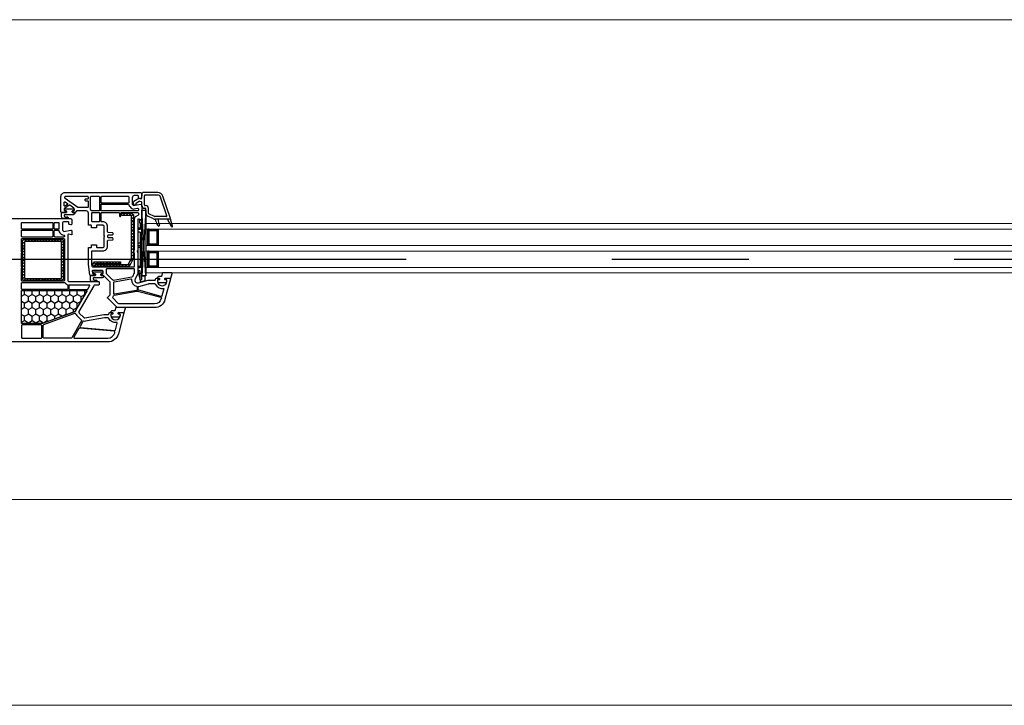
# Model space of a CAD drawing. Header units: millimetres. Extents: x 53645 to 137188, y 78097 to 135542.
# Tile 245 of 256: x 119690 to 120409, y 122496 to 122996. Entities that reach past the tile are written whole.
import ezdxf

# ---------------------------------------------------------------- set-up
doc = ezdxf.new("R2010")
doc.units = ezdxf.units.MM
doc.linetypes.add('CONTI', pattern=[0])
doc.linetypes.add('GOST2.303 5', pattern=[24, 20, -1.5, 1, -1.5])
for name, color, linetype in [('axis_dim', 40, 'CONTI'), ('GASKET', 5, 'Continuous'), ('PVC', 7, 'Continuous'), ('STEEL', 5, 'Continuous')]:
    doc.layers.add(name, color=color, linetype=linetype)
doc.layers.add('doors_windows', color=4, linetype='Continuous', lineweight=5)
doc.layers.add('stair1', color=7, linetype='Continuous', lineweight=15)

# ---------------------------------------------------------------- blocks, each defined once
blk = doc.blocks.new('*U36')
at = {"linetype": 'Continuous'}
h = blk.add_hatch(dxfattribs=at)
h.set_pattern_fill('HONEY', color=6, angle=-90, style=0)
h.set_pattern_definition([(270, (1672.08, 52.6428), (-2.74963, -4.7625), [3.175, -6.35]), (150, (1672.08, 52.6428), (-2.74963, 4.7625), [3.175, -6.35]), (210, (1672.08, 52.6428), (-5.49926, -6e-07), [-6.35, 3.175])])
h.paths.add_polyline_path([(1543.7, -37.59, -0.57735), (1543.27, -36.84), (1550.95, -23.53, 0.079163), (1551.35, -22.5, -0.259107), (1551.66, -22.14), (1575.34, -13.52, -0.087489), (1575.51, -13.49), (1590.22, -13.49, -0.414214), (1590.72, -13.99), (1590.72, -37.09, -0.414214), (1590.22, -37.59)])
at = {"color": 1, "linetype": 'Continuous', "lineweight": 25}
for p, q in [((1499.96, -48.17), (1502.95, -96.18)), ((1499.96, -96.18), (1502.95, -48.17))]:
    blk.add_line(p, q, dxfattribs=at)
at = {"color": 1, "linetype": 'Continuous'}
for p, q in [((1502.95, -44.14), (1500.38, -44.82)), ((1500.38, -44.82), (1500.38, -47.87)), ((1500.38, -47.87), (1502.95, -47.87)), ((1504.14, -45.37), (1502.94, -45.65)), ((1502.94, -45.65), (1502.94, -88.61)), ((1502.94, -49.97), (1504.14, -49.97)), ((1504.15, -43.52), (1502.95, -43.85)), ((1502.95, -43.85), (1502.95, -44.14)), ((1504.14, -45.37), (1504.14, -51.97)), ((1505.94, -51.97), (1504.14, -45.37)), ((1504.14, -45.65), (1504.14, -51.97)), ((1504.15, -45.39), (1504.15, -43.52)), ((1502.94, -76.2), (1502.94, -52)), ((1504.14, -51.97), (1505.94, -51.97)), ((1504.14, -53.97), (1504.14, -54.57)), ((1504.14, -53.97), (1505.94, -53.97)), ((1504.14, -79.97), (1504.14, -53.97)), ((1504.14, -54.97), (1505.94, -54.97)), ((1505.94, -82.97), (1505.94, -51.97)), ((1504.14, -68.97), (1505.94, -68.97)), ((1504.14, -69.97), (1505.94, -69.97)), ((1504.14, -71.97), (1505.94, -71.97)), ((1504.14, -79.97), (1505.94, -79.97)), ((1504.14, -81.97), (1505.94, -81.97)), ((1504.14, -86.67), (1504.14, -81.97)), ((1504.14, -82.97), (1505.94, -82.97)), ((1502.94, -86.67), (1504.64, -86.67)), ((1502.94, -88.61), (1504.64, -89.07)), ((1504.64, -89.07), (1504.64, -86.67))]:
    blk.add_line(p, q, dxfattribs=at)
at = {"color": 5}
for p, q in [((1491.98, -55.28), (1490.98, -55.28)), ((1491.98, -56.28), (1490.98, -56.28)), ((1491.98, -57.28), (1490.98, -57.28)), ((1491.98, -55.28), (1491.98, -54.28)), ((1492.48, -55.28), (1492.48, -54.28)), ((1493.48, -55.28), (1493.48, -54.28)), ((1494.48, -55.28), (1494.48, -54.28)), ((1495.48, -55.28), (1495.48, -54.28)), ((1496.48, -55.28), (1496.48, -54.28)), ((1497.48, -55.28), (1497.48, -54.28)), ((1497.48, -55.28), (1498.48, -55.28)), ((1497.48, -56.28), (1498.48, -56.28)), ((1497.48, -57.28), (1498.48, -57.28)), ((1491.98, -58.28), (1490.98, -58.28)), ((1491.98, -59.28), (1490.98, -59.28)), ((1491.98, -60.28), (1490.98, -60.28)), ((1491.98, -61.28), (1490.98, -61.28)), ((1491.98, -62.28), (1490.98, -62.28)), ((1491.98, -63.28), (1490.98, -63.28)), ((1491.98, -64.28), (1490.98, -64.28)), ((1497.48, -58.28), (1498.48, -58.28)), ((1497.48, -59.28), (1498.48, -59.28)), ((1497.48, -60.28), (1498.48, -60.28)), ((1497.48, -61.28), (1498.48, -61.28)), ((1497.48, -62.28), (1498.48, -62.28)), ((1497.48, -63.28), (1498.48, -63.28)), ((1497.48, -64.28), (1498.48, -64.28)), ((1491.98, -65.28), (1490.98, -65.28)), ((1491.98, -65.28), (1490.98, -65.28)), ((1491.98, -66.28), (1490.98, -66.28)), ((1491.98, -71.28), (1490.98, -71.28)), ((1491.98, -65.28), (1491.98, -66.28)), ((1491.98, -71.28), (1491.98, -70.28)), ((1492.48, -66.28), (1492.48, -65.28)), ((1492.48, -71.28), (1492.48, -70.28)), ((1493.48, -66.28), (1493.48, -65.28)), ((1493.48, -71.28), (1493.48, -70.28)), ((1494.48, -66.28), (1494.48, -65.28)), ((1494.48, -71.28), (1494.48, -70.28)), ((1495.48, -66.28), (1495.48, -65.28)), ((1495.48, -71.28), (1495.48, -70.28)), ((1496.48, -66.28), (1496.48, -65.28)), ((1496.48, -71.28), (1496.48, -70.28)), ((1497.48, -65.28), (1498.48, -65.28)), ((1497.48, -65.28), (1498.48, -65.28)), ((1497.48, -65.28), (1497.48, -66.28)), ((1497.48, -66.28), (1498.48, -66.28)), ((1497.48, -71.28), (1497.48, -70.28)), ((1497.48, -71.28), (1498.48, -71.28)), ((1491.98, -72.28), (1490.98, -72.28)), ((1491.98, -73.28), (1490.98, -73.28)), ((1491.98, -74.28), (1490.98, -74.28)), ((1491.98, -75.28), (1490.98, -75.28)), ((1491.98, -76.28), (1490.98, -76.28)), ((1491.98, -77.28), (1490.98, -77.28)), ((1491.98, -78.28), (1490.98, -78.28)), ((1497.48, -72.28), (1498.48, -72.28)), ((1497.48, -73.28), (1498.48, -73.28)), ((1497.48, -74.28), (1498.48, -74.28)), ((1497.48, -75.28), (1498.48, -75.28)), ((1497.48, -76.28), (1498.48, -76.28)), ((1497.48, -77.28), (1498.48, -77.28)), ((1497.48, -78.28), (1498.48, -78.28)), ((1491.98, -79.28), (1490.98, -79.28)), ((1491.98, -80.28), (1490.98, -80.28)), ((1491.98, -81.28), (1490.98, -81.28)), ((1491.98, -81.28), (1490.98, -81.28)), ((1491.98, -82.28), (1490.98, -82.28)), ((1491.98, -81.28), (1491.98, -82.28)), ((1492.48, -82.28), (1492.48, -81.28)), ((1493.48, -82.28), (1493.48, -81.28)), ((1494.48, -82.28), (1494.48, -81.28)), ((1495.48, -82.28), (1495.48, -81.28)), ((1496.48, -82.28), (1496.48, -81.28)), ((1497.48, -79.28), (1498.48, -79.28)), ((1497.48, -80.28), (1498.48, -80.28)), ((1497.48, -81.28), (1498.48, -81.28)), ((1497.48, -81.28), (1498.48, -81.28)), ((1497.48, -81.28), (1497.48, -82.28)), ((1497.48, -82.28), (1498.48, -82.28))]:
    blk.add_line(p, q, dxfattribs=at)
blk.add_lwpolyline([(1543.36, -37.59, -0.57735), (1543.1, -37.14), (1551.73, -22.19, -0.176327), (1551.89, -22.06), (1575.37, -13.51, -0.087489), (1575.47, -13.49), (1590.42, -13.49, -0.414214), (1590.72, -13.79), (1590.72, -37.29, -0.414214), (1590.42, -37.59)], format="xyb", close=True)
at = {"color": 1, "linetype": 'Continuous', "lineweight": 25}
blk.add_lwpolyline([(1499.96, -50.18), (1499.96, -48.17), (1502.95, -48.17), (1502.95, -96.18), (1499.96, -96.18)], close=True, dxfattribs=at)
at = {"color": 5}
for points in [[(1498.48, -66.28), (1490.98, -66.28), (1490.98, -54.28), (1498.48, -54.28)], [(1497.48, -65.28), (1491.98, -65.28), (1491.98, -55.28), (1497.48, -55.28)], [(1498.48, -82.28), (1490.98, -82.28), (1490.98, -70.28), (1498.48, -70.28)], [(1497.48, -81.28), (1491.98, -81.28), (1491.98, -71.28), (1497.48, -71.28)]]:
    blk.add_lwpolyline(points, close=True, dxfattribs=at)
at = {"layer": 'doors_windows', "color": 5}
for points in [[(838, -50.28), (1499.96, -50.28), (1499.96, -54.28), (838, -54.28)], [(838, -66.28), (1499.96, -66.28), (1499.96, -70.28), (838, -70.28)], [(838, -82.28), (1499.96, -82.28), (1499.96, -86.28), (838, -86.28)]]:
    blk.add_lwpolyline(points, close=True, dxfattribs=at)
at = {"layer": 'GASKET'}
for p, q in [((1480.51, -84.5), (1481.95, -89.88)), ((1481.25, -84.2), (1484.24, -89.5)), ((1492.5, -87.48), (1492.85, -89.5))]:
    blk.add_line(p, q, dxfattribs=at)
at = {"layer": 'GASKET', "color": 5, "linetype": 'Continuous'}
for points in [[(1524.8, -22.56, 0.414214), (1525.5, -21.86), (1525.5, -21.76, 0.414214), (1525.2, -21.46), (1524.36, -21.46), (1524.18, -21.16, -0.57735), (1524.7, -20.26), (1525.15, -20.26, 0.414214), (1525.65, -19.76), (1525.65, -19.46, 0.020024), (1525.64, -19.18, 0.390947), (1524.64, -18.26), (1519.66, -18.26, 0.390947), (1518.66, -19.18), (1518.65, -19.46), (1518.65, -19.76, 0.414214), (1519.15, -20.26), (1519.6, -20.26, -0.57735), (1520.12, -21.16), (1519.95, -21.46), (1515.9, -21.46), (1514.89, -24.85, 0.502334), (1515.17, -25.23), (1521.94, -25.23), (1522.67, -22.8, -0.349418), (1522.96, -22.56)], [(1490.7, -47.61, 0.414214), (1491.4, -46.91), (1491.4, -46.81, 0.414214), (1491.1, -46.51), (1490.25, -46.51), (1490.08, -46.21, -0.57735), (1490.6, -45.31), (1491.05, -45.31, 0.414214), (1491.55, -44.81), (1491.55, -44.51, 0.020024), (1491.54, -44.23, 0.390947), (1490.54, -43.31), (1485.56, -43.31, 0.390947), (1484.56, -44.23), (1484.55, -44.51), (1484.55, -44.81, 0.414214), (1485.05, -45.31), (1485.5, -45.31, -0.57735), (1486.02, -46.21), (1485.85, -46.51), (1481.8, -46.51), (1480.79, -49.9, 0.502334), (1481.07, -50.28), (1487.84, -50.28), (1488.57, -47.85, -0.349418), (1488.86, -47.61)], [(1537.82, -49.68, -0.414214), (1538.32, -50.18, -0.054959), (1538.24, -50.94, -0.351258), (1538.04, -51.1), (1531.6, -51.1, -0.351258), (1531.41, -50.94, -0.054959), (1531.32, -50.18, -0.414214), (1531.82, -49.68), (1532.27, -49.68, 0.57735), (1532.79, -48.78), (1532.62, -48.48), (1531.16, -48.48, -0.414214), (1530.96, -48.28), (1530.96, -47.81, -0.407864), (1531.93, -46.81), (1538.14, -46.68, 0.433601), (1538.53, -46.24), (1538.51, -45.92, 0.363714), (1537.78, -45.19), (1536.81, -45.11, 0.169782), (1536.62, -45.16, -1.241435), (1536.17, -43.99), (1539.26, -43.99, -0.414214), (1540.46, -45.19), (1540.46, -48.18, -0.414214), (1540.16, -48.48), (1537.03, -48.48), (1536.85, -48.78, 0.57735), (1537.37, -49.68)], [(1558.81, -95.68, -0.414214), (1559.31, -96.18, -0.054959), (1559.22, -96.94, -0.351258), (1559.03, -97.1), (1552.59, -97.1, -0.351258), (1552.39, -96.94, -0.054959), (1552.31, -96.18, -0.414214), (1552.81, -95.68), (1553.26, -95.68, 0.57735), (1553.78, -94.78), (1553.61, -94.48), (1552.14, -94.48, -0.414214), (1551.94, -94.28), (1551.94, -93.81, -0.407864), (1552.92, -92.81), (1559.13, -92.68, 0.433601), (1559.52, -92.24), (1559.49, -91.92, 0.363714), (1558.77, -91.19), (1557.8, -91.11, 0.169782), (1557.61, -91.16, -1.241435), (1557.16, -89.99), (1560.25, -89.99, -0.414214), (1561.45, -91.19), (1561.45, -94.18, -0.414214), (1561.15, -94.48), (1558.01, -94.48), (1557.84, -94.78, 0.57735), (1558.36, -95.68)]]:
    blk.add_lwpolyline(points, format="xyb", close=True, dxfattribs=at)
at = {"layer": 'GASKET'}
for centre, radius, start, end in [((1480.9, -84.4), 0.4, 29.48668, 195), ((1490.54, -85.1), 0.6, 47.51402, 209.41996), ((1483.05, -89.32), 8, 0, 29.41996), ((1487.57, -88.34), 5, 10, 47.51402)]:
    blk.add_arc(centre, radius, start, end, dxfattribs=at)
at = {"layer": 'PVC'}
for p, q in [((1481.94, -89.8), (1481.94, -89.8)), ((1481.96, -89.9), (1487.52, -106.29)), ((1482.24, -89.5), (1493.39, -89.5)), ((1484.7, -92.06), (1489.32, -105.68)), ((1485.17, -91.4), (1493.39, -91.4)), ((1491.05, -89.32), (1491.05, -89.5)), ((1493.61, -91.45), (1497.76, -93.47)), ((1494.44, -89.74), (1498.59, -91.76)), ((1498.04, -93.92), (1498.04, -97.3)), ((1499.94, -93.92), (1499.94, -97)), ((1500.14, -99.4), (1500.54, -99.4)), ((1500.44, -97.5), (1500.84, -97.5)), ((1501.04, -99.9), (1501.04, -106.6)), ((1502.94, -99.6), (1502.94, -101.91)), ((1491.22, -107.1), (1500.54, -107.1)), ((1502.94, -104.96), (1502.94, -108.25)), ((1504.6, -102.62), (1503.36, -102.4)), ((1505.14, -104.75), (1503.53, -104.47)), ((1506.69, -101.55), (1504.93, -102.56)), ((1508.69, -102.7), (1505.14, -104.75)), ((1506.94, -100.65), (1506.94, -101.11)), ((1508.94, -100.65), (1508.94, -102.27)), ((1491.31, -109), (1502.19, -109)), ((1502.19, -109), (1502.94, -108.25))]:
    blk.add_line(p, q, dxfattribs=at)
blk.add_lwpolyline([(1599.44, -90), (1554.69, -90), (1553.94, -89.25), (1553.94, -88.75), (1554.13, -85.97, -0.446275), (1554.71, -85.51), (1555.83, -85.7, -0.36397), (1556.24, -86.2), (1556.24, -87.2, 0.414214), (1556.74, -87.7), (1559.44, -87.7, 0.414214), (1560.94, -86.2), (1560.94, -81.43), (1559.94, -80.43), (1554.72, -81.49, -0.454146), (1554.12, -81.03), (1553.94, -78.32, -0.51393), (1554.32, -78.01), (1556.31, -78.54, 0.493145), (1556.94, -78.06), (1556.94, -45, 0.414214), (1555.94, -44), (1534.44, -44, -0.414214), (1533.94, -43.5), (1533.94, -42, -0.414214), (1534.44, -41.5), (1537.14, -41.5, 0.267949), (1538.01, -41), (1548.81, -22.29, 0.339454), (1548.65, -21.09), (1545.36, -17.8, 0.245592), (1544.48, -17.52), (1530.64, -19.95, -0.043661), (1530.12, -20), (1527.44, -20, 0.414214), (1526.94, -20.5, -0.414214), (1525.94, -21.5), (1524.3, -21.5), (1524.12, -21.2, -0.57735), (1524.64, -20.3), (1525.09, -20.3, 0.414214), (1525.59, -19.8), (1525.59, -19.5, 1), (1518.59, -19.5), (1518.59, -19.8, 0.414214), (1519.09, -20.3), (1519.54, -20.3, -0.57735), (1520.06, -21.2), (1519.89, -21.5), (1516.24, -21.5, -0.493145), (1515.95, -21.12), (1520.03, -5.93, -0.339454), (1527.75, 0), (1599.44, 0, -0.414214)], format="xyb", dxfattribs=at)
for points in [[(1552.08, -2.8), (1527.75, -2.8, 0.339454), (1522.73, -6.65), (1522.6, -7.12, 0.466308), (1523.04, -7.75), (1548.47, -9.97, 0.291473), (1548.95, -9.72), (1552.51, -3.55, 0.57735)], [(1574.39, -2.8, -0.414214), (1574.89, -3.3), (1574.89, -12.18, -0.315299), (1574.56, -12.65), (1551.88, -20.91, -0.415199), (1551.24, -20.61, 0.110369), (1550.42, -19.32), (1547.05, -15.95, -0.339454), (1546.97, -15.35), (1554.07, -3.05, -0.267949), (1554.5, -2.8)], [(1575.99, -3.3), (1575.99, -11.9, 0.414214), (1576.49, -12.4), (1590.24, -12.4, 0.414214), (1590.74, -11.9), (1590.74, -3.3, 0.414214), (1590.24, -2.8), (1576.49, -2.8, 0.414214)], [(1547.62, -10.6), (1522.68, -8.42, 0.36397), (1522.16, -8.79), (1520.84, -13.7, 0.546119), (1521.18, -14.08, -0.339137), (1527.09, -17.21, 0.293253), (1527.55, -17.5), (1530.17, -17.5), (1544.04, -15.05, -0.100742), (1545.44, -15.09, 0.329802), (1545.99, -14.85), (1548.01, -11.35, 0.548619)], [(1575.44, -13.5), (1590.24, -13.5, -0.414214), (1590.74, -14), (1590.74, -37.1, -0.414214), (1590.24, -37.6), (1543.72, -37.6, -0.57735), (1543.29, -36.85), (1550.97, -23.54, 0.079163), (1551.37, -22.51, -0.259107), (1551.69, -22.15)], [(1555.74, -38.3), (1542.74, -38.3, 0.267949), (1542.31, -38.55), (1540.87, -41.05, 0.57735), (1541.13, -41.5), (1555.74, -41.5, 0.414214), (1556.24, -41), (1556.24, -38.8, 0.414214)], [(1590.24, -38.3, -0.414214), (1590.74, -38.8), (1590.74, -42.8, -0.414214), (1590.24, -43.3), (1559.28, -43.3, -0.252264), (1558.87, -43.08, 0.152167), (1557.26, -41.76, -0.305615), (1556.94, -41.29), (1556.94, -38.8, -0.414214), (1557.44, -38.3)], [(1590.24, -44.4, -0.414214), (1590.74, -44.9), (1590.74, -54.1, 1), (1590.74, -54.7), (1590.74, -65.1, 1), (1590.74, -65.7), (1590.74, -74.9, -0.414214), (1590.24, -75.4), (1559.94, -75.4, -0.414214), (1559.44, -74.9), (1559.44, -44.9, -0.414214), (1559.94, -44.4)], [(1566.34, -76.5, -0.414214), (1566.84, -77), (1566.84, -81, -0.414214), (1566.34, -81.5), (1563.91, -81.5, -0.372896), (1563.42, -81.07, 0.161969), (1562.71, -79.66), (1561.71, -78.66, 0.198912), (1559.94, -77.93, -0.414214), (1559.44, -77.43), (1559.44, -77, -0.414214), (1559.94, -76.5)], [(1590.24, -76.5, -0.414214), (1590.74, -77), (1590.74, -81, -0.414214), (1590.24, -81.5), (1568.44, -81.5, -0.414214), (1567.94, -81), (1567.94, -77, -0.414214), (1568.44, -76.5)], [(1566.34, -82.2, -0.414214), (1566.84, -82.7), (1566.84, -86.7, -0.414214), (1566.34, -87.2), (1563.94, -87.2, -0.414214), (1563.44, -86.7), (1563.44, -82.7, -0.414214), (1563.94, -82.2)], [(1590.24, -82.2, -0.414214), (1590.74, -82.7), (1590.74, -86.7, -0.414214), (1590.24, -87.2), (1568.44, -87.2, -0.414214), (1567.94, -86.7), (1567.94, -82.7, -0.414214), (1568.44, -82.2)]]:
    blk.add_lwpolyline(points, format="xyb", close=True, dxfattribs=at)
at = {"layer": 'PVC', "linetype": 'Continuous', "lineweight": 25}
for points in [[(1503.69, -109), (1502.94, -108.25), (1502.94, -107.75), (1503.13, -104.97, -0.446275), (1503.71, -104.51), (1504.83, -104.7, -0.36397), (1505.24, -105.2), (1505.24, -106.2, 0.414214), (1505.74, -106.7), (1508.44, -106.7, 0.414214), (1509.94, -105.2), (1509.94, -100.43), (1508.94, -99.43), (1503.72, -100.49, -0.454146), (1503.12, -100.03), (1502.95, -97.41, -0.016582), (1502.94, -97.21), (1502.94, -89.3, -0.493145), (1503.32, -89.01), (1505.31, -89.54, 0.493145), (1505.94, -89.06), (1505.94, -66.71, -0.201513), (1506.09, -66.36, 0.420084), (1506.09, -65.64, -0.201513), (1505.94, -65.29), (1505.94, -50), (1507.78, -45.8, 0.628383), (1505.43, -43.07), (1498.22, -45), (1493.44, -45, 0.414214), (1492.94, -45.5, -0.414214), (1491.94, -46.5), (1490.3, -46.5), (1490.12, -46.2, -0.57735), (1490.64, -45.3), (1491.08, -45.3, 0.38517), (1491.58, -44.85, 1.105542), (1484.61, -44.85, 0.38517), (1485.11, -45.3), (1485.54, -45.3, -0.57735), (1486.06, -46.2), (1485.89, -46.5), (1482.24, -46.5, -0.493145), (1481.95, -46.12), (1486.03, -30.93, -0.339454), (1493.75, -25), (1520.53, -25, -0.198912), (1521.24, -25.29), (1527.8, -31.85, -0.414214), (1527.8, -32.56), (1526.09, -34.27, 0.198912), (1525.94, -34.62), (1525.94, -43.29, 0.198912), (1526.09, -43.65), (1530.8, -48.35, 0.198912), (1531.15, -48.5), (1532.59, -48.5), (1532.76, -48.8, -0.57735), (1532.24, -49.7), (1531.74, -49.7, 0.414214), (1531.24, -50.2), (1531.24, -51.6, 0.414214), (1531.74, -52.1), (1538.73, -52.1, 0.455633), (1539.23, -51.53), (1539.03, -50.13, 0.373972), (1538.54, -49.7), (1537.34, -49.7, -0.57735), (1536.82, -48.8), (1537, -48.5), (1540.38, -48.5, -0.373885), (1540.88, -48.93), (1541.94, -56.5), (1541.94, -68.6, -0.414214), (1541.64, -68.9), (1540.04, -68.9, 0.414214), (1539.74, -69.2), (1539.74, -70.6, -0.414214), (1539.44, -70.9), (1536.34, -70.9, -0.414214), (1536.04, -70.6), (1536.04, -69.4, 0.414214), (1535.54, -68.9), (1531.44, -68.9, 0.414214), (1530.44, -69.9), (1530.44, -76.29, -0.201513), (1530.29, -76.64, 0.420084), (1530.29, -77.36, -0.201513), (1530.44, -77.71), (1530.44, -84.1, 0.414214), (1531.44, -85.1), (1535.54, -85.1, 0.414214), (1536.04, -84.6), (1536.04, -83.4, -0.414214), (1536.34, -83.1), (1539.44, -83.1, -0.414214), (1539.74, -83.4), (1539.74, -84.8, 0.414214), (1540.04, -85.1), (1541.64, -85.1, -0.414214), (1541.94, -85.4), (1541.94, -94, 0.414214), (1543.44, -95.5), (1550.44, -95.5, 0.414214), (1550.94, -95, -0.414214), (1551.44, -94.5), (1553.59, -94.5), (1553.76, -94.8, -0.57735), (1553.24, -95.7), (1552.74, -95.7, 0.414214), (1552.24, -96.2), (1552.24, -97.17, 0.244698), (1552.46, -97.58), (1555.51, -99.72, 0.315299), (1556.08, -99.72), (1559.43, -97.37, 0.244698), (1559.64, -96.96), (1559.64, -96.2, 0.414214), (1559.14, -95.7), (1558.34, -95.7, -0.57735), (1557.82, -94.8), (1558, -94.5), (1561.64, -94.5, -0.414214), (1561.94, -94.8), (1561.94, -106, -0.414214), (1558.94, -109)], [(1506.46, -36.95, -0.109518), (1505.17, -36.9), (1489, -32.57, -0.414214), (1488.65, -31.95), (1488.73, -31.65, -0.339454), (1493.75, -27.8), (1519.37, -27.8, -0.198912), (1520.08, -28.09), (1524.06, -32.08, -0.382222), (1524.1, -32.75, 0.088112), (1523.6, -33.67, -0.274835), (1523.21, -34)], [(1493.55, -42.5, -0.293253), (1493.09, -42.21, 0.339137), (1487.18, -39.08, -0.546119), (1486.84, -38.7), (1488.21, -33.6, -0.414214), (1488.82, -33.24), (1505.22, -37.64, -0.339454), (1505.59, -38.12), (1505.59, -40.05, -0.339454), (1505.22, -40.53), (1497.95, -42.48, -0.065543), (1497.82, -42.5)], [(1511, -46.01, -0.498043), (1510.42, -45.46, 0.394481), (1506.71, -40.57, -0.365019), (1506.29, -40.07), (1506.29, -38.12, -0.36397), (1506.71, -37.62), (1522.86, -34.77, -0.466308), (1523.44, -35.27), (1523.44, -43.39, -0.36397), (1523.03, -43.89)], [(1508.94, -53.5, -0.414214), (1508.44, -53), (1508.44, -50.63, -0.103244), (1508.49, -50.43), (1509.73, -47.58, -0.251284), (1510.1, -47.28), (1523.56, -44.91, -0.28183), (1524.05, -45.1, 0.034736), (1524.32, -45.41), (1528.6, -49.69, -0.198912), (1528.74, -50.04), (1528.74, -53, -0.414214), (1528.24, -53.5)], [(1519.74, -94.4, -0.414214), (1519.24, -93.9), (1519.24, -91.9, 1), (1518.24, -91.9), (1518.24, -93.9, -0.414214), (1517.74, -94.4), (1505.94, -94.4, -0.414214), (1505.44, -93.9), (1505.44, -92.61, -0.387795), (1505.9, -92.11, 0.387795), (1508.44, -89.32), (1508.44, -67.31, 0.229416), (1508.44, -64.69), (1508.44, -55.1, -0.414214), (1508.94, -54.6), (1538.72, -54.6, -0.373972), (1539.21, -55.03), (1539.44, -56.64, -0.034844), (1539.44, -56.71), (1539.44, -65.9, -0.414214), (1538.94, -66.4), (1531.44, -66.4, 0.414214), (1527.94, -69.9), (1527.94, -73.72, -0.39896), (1527.47, -74.22), (1524.42, -74.38, 0.39896), (1523.94, -74.87), (1523.94, -75.31, 0.39896), (1524.42, -75.8), (1527.21, -75.95, -0.442836), (1527.68, -76.52, 0.074681), (1527.68, -77.48, -0.442836), (1527.21, -78.05), (1524.42, -78.2, 0.39896), (1523.94, -78.69), (1523.94, -79.13, 0.39896), (1524.42, -79.62), (1527.47, -79.78, -0.39896), (1527.94, -80.28), (1527.94, -84.1, 0.414214), (1531.44, -87.6), (1532.14, -87.6, -0.414214), (1532.64, -88.1), (1532.64, -93.9, -0.414214), (1532.14, -94.4)], [(1534.24, -94.4, -0.414214), (1533.74, -93.9), (1533.74, -88.1, -0.414214), (1534.24, -87.6), (1538.94, -87.6, -0.414214), (1539.44, -88.1), (1539.44, -93.9, -0.414214), (1538.94, -94.4)], [(1512.91, -100.5, -0.372896), (1512.42, -100.07, 0.161969), (1511.71, -98.66), (1510.71, -97.66, 0.251647), (1508.45, -96.98), (1506.04, -97.47, -0.4743), (1505.44, -96.98), (1505.44, -96, -0.414214), (1505.94, -95.5), (1532.14, -95.5, -0.414214), (1532.64, -96), (1532.64, -100, -0.414214), (1532.14, -100.5)], [(1534.24, -106.2, -0.414214), (1533.74, -105.7), (1533.74, -96, -0.414214), (1534.24, -95.5), (1539.41, -95.5, -0.284915), (1539.86, -95.78, 0.045769), (1540.24, -96.4, -0.162278), (1540.34, -96.7), (1540.34, -105.7, -0.414214), (1539.84, -106.2)], [(1542.64, -106.2, -0.414214), (1542.14, -105.7), (1542.14, -104.7, -0.414214), (1542.64, -104.2), (1543.94, -104.2, 0.414214), (1544.44, -103.7), (1544.44, -103.5, 0.414214), (1543.94, -103), (1542.64, -103, -0.414214), (1542.14, -102.5), (1542.14, -98.49, -0.436376), (1542.68, -97.99, 0.01877), (1542.94, -98), (1549.41, -98, -0.153915), (1549.7, -98.09), (1558.93, -104.56, -0.244698), (1559.14, -104.97), (1559.14, -105.7, -0.414214), (1558.64, -106.2)], [(1557.25, -100.94, -0.520567), (1557.25, -100.12), (1558.86, -98.99, -0.606815), (1559.64, -99.4), (1559.64, -101.65, -0.606815), (1558.86, -102.06)], [(1512.94, -106.2, -0.414214), (1512.44, -105.7), (1512.44, -101.7, -0.414214), (1512.94, -101.2), (1532.14, -101.2, -0.414214), (1532.64, -101.7), (1532.64, -105.7, -0.414214), (1532.14, -106.2)]]:
    blk.add_lwpolyline(points, format="xyb", close=True, dxfattribs=at)
at = {"layer": 'PVC'}
for centre, radius, start, end in [((1482.24, -89.8), 0.3, 90, 198.74809), ((1485.17, -91.9), 0.5, 90, 198.74809), ((1493.39, -91.9), 2.4, 64.07953, 90), ((1493.39, -91.9), 0.5, 64.07953, 90), ((1497.54, -93.92), 2.4, 0, 64.07953), ((1497.54, -93.92), 0.5, 0, 64.07953), ((1500.14, -97.3), 2.1, 180, 270), ((1500.44, -97), 0.5, 180, 270), ((1500.54, -99.9), 0.5, 0, 90), ((1500.84, -99.6), 2.1, 0, 90), ((1507.94, -100.65), 1, 0, 180), ((1491.31, -105), 4, 198.74809, 270), ((1491.31, -105), 2.1, 198.74809, 270), ((1500.54, -106.6), 0.5, 270, 0), ((1503.44, -101.91), 0.5, 180, 260), ((1503.44, -104.96), 0.5, 80, 180), ((1504.68, -102.13), 0.5, 260, 300), ((1506.44, -101.11), 0.5, 300, 0), ((1508.44, -102.27), 0.5, 300, 0)]:
    blk.add_arc(centre, radius, start, end, dxfattribs=at)
at = {"layer": 'STEEL', "color": 5, "linetype": 'Continuous'}
for p, q in [((1561.6, -44.8), (1560.04, -46.36)), ((1561.54, -46.98), (1560.04, -48.48)), ((1561.54, -49.1), (1560.04, -50.6)), ((1563.72, -44.8), (1562.22, -46.3)), ((1565.84, -44.8), (1564.34, -46.3)), ((1567.96, -44.8), (1566.46, -46.3)), ((1570.09, -44.8), (1568.59, -46.3)), ((1572.21, -44.8), (1570.71, -46.3)), ((1574.33, -44.8), (1572.83, -46.3)), ((1576.45, -44.8), (1575.29, -45.95)), ((1578.57, -44.8), (1577.07, -46.3)), ((1580.69, -44.8), (1579.19, -46.3)), ((1582.81, -44.8), (1581.31, -46.3)), ((1584.93, -44.8), (1583.43, -46.3)), ((1587.06, -44.8), (1585.56, -46.3)), ((1589.08, -44.9), (1587.68, -46.3)), ((1590.03, -46.07), (1588.54, -47.55)), ((1590.04, -48.17), (1588.54, -49.67)), ((1590.04, -50.3), (1588.54, -51.8)), ((1513.16, -55.03), (1510.68, -57.51)), ((1515.43, -55.03), (1513.93, -56.53)), ((1517.69, -55.03), (1516.19, -56.53)), ((1519.95, -55.03), (1518.45, -56.53)), ((1520.37, -56.87), (1518.79, -58.45)), ((1522.21, -55.03), (1520.71, -56.53)), ((1522.63, -56.87), (1521.05, -58.45)), ((1524.48, -55.03), (1522.98, -56.53)), ((1524.89, -56.87), (1523.31, -58.45)), ((1526.74, -55.03), (1525.24, -56.53)), ((1527.16, -56.87), (1525.58, -58.45)), ((1529, -55.03), (1527.5, -56.53)), ((1529.42, -56.87), (1527.84, -58.45)), ((1531.27, -55.03), (1529.77, -56.53)), ((1531.68, -56.87), (1530.1, -58.45)), ((1533.53, -55.03), (1532.03, -56.53)), ((1533.94, -56.87), (1532.37, -58.45)), ((1535.79, -55.03), (1534.29, -56.53)), ((1536.21, -56.87), (1534.63, -58.45)), ((1537.84, -55.24), (1536.55, -56.53)), ((1538.57, -56.78), (1536.89, -58.45)), ((1561.54, -51.22), (1560.04, -52.72)), ((1561.54, -53.34), (1560.04, -54.84)), ((1561.54, -55.46), (1560.04, -56.96)), ((1590.04, -52.42), (1588.54, -53.92)), ((1590.04, -54.54), (1588.54, -56.04)), ((1590.04, -56.66), (1588.54, -58.16)), ((1511.77, -58.68), (1508.92, -61.53)), ((1510.42, -62.3), (1508.92, -63.8)), ((1510.42, -64.56), (1508.92, -66.06)), ((1561.54, -57.58), (1560.04, -59.08)), ((1561.54, -59.7), (1560.04, -61.2)), ((1561.54, -61.83), (1560.04, -63.33)), ((1561.54, -63.95), (1560.04, -65.45)), ((1590.04, -58.78), (1588.54, -60.28)), ((1590.04, -60.9), (1588.54, -62.4)), ((1590.04, -63.02), (1588.54, -64.52)), ((1510.42, -66.82), (1508.92, -68.32)), ((1510.42, -69.08), (1508.92, -70.58)), ((1510.42, -71.35), (1508.92, -72.85)), ((1561.54, -66.07), (1560.04, -67.57)), ((1561.54, -68.19), (1560.04, -69.69)), ((1561.54, -70.31), (1560.04, -71.81)), ((1590.04, -65.15), (1588.54, -66.65)), ((1590.04, -67.27), (1588.54, -68.77)), ((1590.04, -69.39), (1588.54, -70.89)), ((1590.04, -71.51), (1588.54, -73.01)), ((1510.42, -73.61), (1508.92, -75.11)), ((1510.42, -75.87), (1508.92, -77.37)), ((1510.42, -78.13), (1508.92, -79.63)), ((1561.54, -72.43), (1560.14, -73.83)), ((1562.8, -73.3), (1561.32, -74.78)), ((1564.92, -73.3), (1563.42, -74.8)), ((1567.04, -73.3), (1565.54, -74.8)), ((1569.16, -73.3), (1567.66, -74.8)), ((1571.28, -73.3), (1569.78, -74.8)), ((1573.41, -73.3), (1571.91, -74.8)), ((1575.53, -73.3), (1574.03, -74.8)), ((1577.65, -73.3), (1576.15, -74.8)), ((1579.77, -73.3), (1578.27, -74.8)), ((1581.89, -73.3), (1580.39, -74.8)), ((1584.01, -73.3), (1582.51, -74.8)), ((1586.13, -73.3), (1584.63, -74.8)), ((1588.25, -73.3), (1586.75, -74.8)), ((1589.99, -73.68), (1588.93, -74.75)), ((1510.42, -80.4), (1508.92, -81.9)), ((1510.42, -82.66), (1508.92, -84.16)), ((1510.42, -84.92), (1508.92, -86.42)), ((1510.42, -87.19), (1508.92, -88.69)), ((1510.42, -89.45), (1508.92, -90.95)), ((1510.42, -91.71), (1509.23, -92.9)), ((1512.07, -92.33), (1510.59, -93.8)), ((1514.33, -92.33), (1512.83, -93.83)), ((1516.59, -92.33), (1515.09, -93.83)), ((1517.42, -93.76), (1517.36, -93.83))]:
    blk.add_line(p, q, dxfattribs=at)
blk.add_lwpolyline([(1575.29, -46.3), (1575.29, -44.8), (1588.54, -44.8, -0.414214), (1590.04, -46.3), (1590.04, -73.3, -0.414214), (1588.54, -74.8), (1561.54, -74.8, -0.414214), (1560.04, -73.3), (1560.04, -46.3, -0.414214), (1561.54, -44.8), (1574.79, -44.8), (1574.79, -46.3), (1561.54, -46.3), (1561.54, -73.3), (1588.54, -73.3), (1588.54, -46.3)], format="xyb", close=True, dxfattribs=at)
at = {"layer": 'STEEL', "linetype": 'Continuous'}
blk.add_lwpolyline([(1508.92, -91.83), (1508.92, -61.5, -0.116434), (1509.13, -60.61), (1511.37, -56.13, -0.284079), (1513.16, -55.03), (1537.07, -55.03, -0.414214), (1538.57, -56.53), (1538.57, -56.95, -0.414214), (1537.07, -58.45), (1518.57, -58.45), (1518.57, -56.87), (1537.16, -56.87, 0.940252), (1537.18, -56.53), (1513.29, -56.53, 0.228035), (1512.71, -56.81), (1510.47, -61.28, 0.116434), (1510.42, -61.5), (1510.42, -91.83, 0.414214), (1510.92, -92.33), (1517.42, -92.33), (1517.42, -93.83), (1510.92, -93.83, -0.414214)], format="xyb", close=True, dxfattribs=at)

msp = doc.modelspace()

# ---------------------------------------------------------------- linework, layer by layer
at = {"layer": 'axis_dim', "linetype": 'GOST2.303 5', "lineweight": 25, "ltscale": 100}
msp.add_lwpolyline([(127172.5, 122821.38), (108766.33, 122821.38)], dxfattribs=at)
at = {"layer": 'doors_windows', "lineweight": 20, "ltscale": 50}
msp.add_lwpolyline([(119682.35, 122996.38), (121282.35, 122996.38), (121282.35, 122646.38), (119682.35, 122646.38)], close=True, dxfattribs=at)
at = {"layer": 'stair1', "ltscale": 75}
msp.add_lwpolyline([(113102.3, 122646.38), (113102.3, 122496.38), (129852.78, 122496.38), (129852.78, 122646.38)], dxfattribs=at)

# ---------------------------------------------------------------- block references
at = {"ltscale": 100, "rotation": 180}
msp.add_blockref('*U36', (121282.35, 122761.38), dxfattribs=at)

doc.saveas('drawing.dxf')
